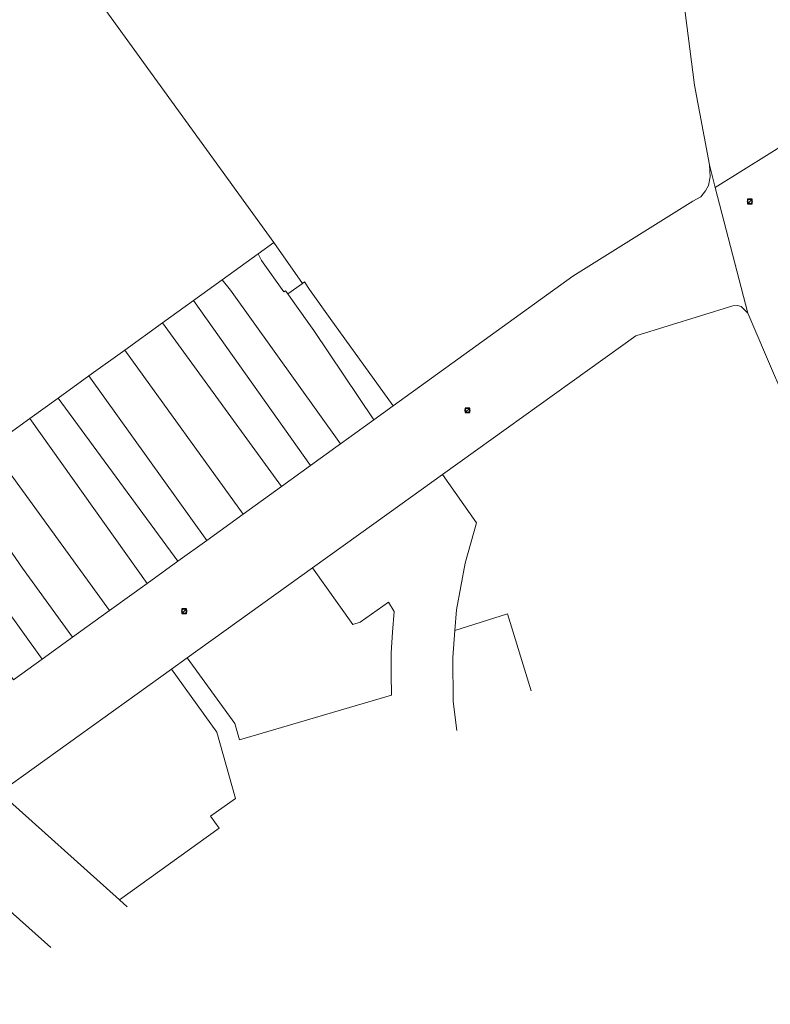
# Model space of a CAD drawing. Header units: metres. Extents: x 163543 to 168130, y 402678 to 405437.
# Tile 180 of 256: x 165456 to 165586, y 403244 to 403415. Entities that reach past the tile are written whole.
import ezdxf

# ---------------------------------------------------------------- set-up
doc = ezdxf.new("R2010")
doc.units = ezdxf.units.M
doc.layers.get('0').update_dxf_attribs({"lineweight": 25})
doc.layers.add('X-CA190022.004-UO-KAD_Percelen$0$B-WE-KG-GRENS_PERCEEL-GV', color=150, linetype='Continuous', lineweight=9)
doc.layers.add('X-CA190022.004-UO-WHM_Riolering gemeente_NLCS_v0.1$0$B-WE-RI-PUT-S', color=214, linetype='Continuous', lineweight=15)

# ---------------------------------------------------------------- blocks, each defined once
blk = doc.blocks.new('X-CA190022.004-UO-WHM_Riolering gemeente_NLCS_v0.1$0$B-SRI-PUT_BETON-SO')
blk.add_line((-1.41, -1.41), (1.41, 1.41))
at = {"lineweight": -3, "flags": 128}
blk.add_lwpolyline([(2, -2), (2, 2), (-2, 2), (-2, -2)], close=True, dxfattribs=at)
at = {"lineweight": -3}
blk.add_circle((0, 0), 2, dxfattribs=at)

msp = doc.modelspace()

# ---------------------------------------------------------------- linework, layer by layer
at = {"layer": 'X-CA190022.004-UO-KAD_Percelen$0$B-WE-KG-GRENS_PERCEEL-GV', "flags": 128}
for points in [[(165598.567, 403585.548), (165582.83, 403585.64), (165580.266, 403558.352), (165578.447, 403536.668), (165576.57, 403515.64), (165575.825, 403506.665), (165575.278, 403500.076), (165574.952, 403496.15), (165573.816, 403482.927), (165571.937, 403461.328), (165571.004, 403445.846), (165570.786, 403429.765), (165571.192, 403416.202), (165572.814, 403403.589), (165575.418, 403389.744), (165576.394, 403385.843), (165590.702, 403394.761)], [(165450.603, 403340.822), (165457.4, 403345.721), (165462.333, 403349.276), (165467.673, 403353.125), (165473.906, 403357.617), (165480.475, 403362.352), (165485.832, 403366.213), (165490.787, 403369.784), (165497.052, 403374.299), (165499.787, 403376.27), (165424.25, 403480.496)], [(165424.25, 403480.496), (165499.787, 403376.27), (165504.751, 403369.186), (165505.086, 403369.448), (165505.99, 403368.11), (165509.57, 403363.11), (165520.477, 403347.941), (165551.669, 403370.432), (165572.534, 403383.437), (165573.918, 403384.233), (165574.688, 403385.285), (165575.239, 403386.199), (165575.508, 403387.714), (165575.418, 403389.744), (165572.814, 403403.589), (165571.192, 403416.202)], [(165614.288, 403335.776), (165606.142, 403349.496), (165602.848, 403355.827), (165596.34, 403372.377), (165591.586, 403389.889), (165590.702, 403394.761), (165576.394, 403385.843), (165582.08, 403364.046), (165586.663, 403353.186), (165588.306, 403349.528), (165589.772, 403346.466), (165591.839, 403342.469), (165594.048, 403338.546), (165600.111, 403328.206)], [(165452.136, 403280.835), (165482.014, 403302.269), (165484.759, 403304.239), (165506.49, 403319.829), (165519.818, 403329.39), (165529.038, 403336.004), (165562.62, 403360.096), (165579.425, 403365.325), (165580.277, 403365.349), (165580.906, 403365.178), (165582.08, 403364.046), (165576.394, 403385.843), (165575.418, 403389.744), (165575.508, 403387.714), (165575.239, 403386.199), (165574.688, 403385.285), (165573.918, 403384.233), (165572.534, 403383.437), (165551.669, 403370.432), (165520.477, 403347.941), (165517.123, 403345.522), (165511.367, 403341.372), (165510.512, 403340.755), (165506.159, 403337.614), (165501.081, 403333.949), (165494.458, 403329.17), (165488.128, 403324.602), (165483.131, 403320.996), (165477.794, 403317.145), (165471.26, 403312.43), (165464.814, 403307.779), (165459.594, 403304.012), (165454.609, 403300.415)], [(165600.111, 403328.206), (165594.048, 403338.546), (165591.839, 403342.469), (165589.772, 403346.466), (165588.306, 403349.528), (165586.663, 403353.186), (165582.08, 403364.046), (165580.906, 403365.178), (165580.277, 403365.349), (165579.425, 403365.325), (165562.62, 403360.096), (165529.038, 403336.004), (165534.964, 403327.65), (165532.985, 403320.623), (165531.477, 403312.563), (165531.198, 403308.987), (165540.348, 403311.83), (165544.448, 403298.484)], [(165531.559, 403291.602), (165530.907, 403296.654), (165530.83, 403304.271), (165531.198, 403308.987), (165531.477, 403312.563), (165532.985, 403320.623), (165534.964, 403327.65), (165529.038, 403336.004), (165519.818, 403329.39), (165506.49, 403319.829), (165513.514, 403310.016), (165514.79, 403310.39), (165519.692, 403313.85), (165520.683, 403312.254), (165520.381, 403308.663), (165520.139, 403305.06), (165520.124, 403301.39), (165520.213, 403297.757), (165493.8, 403289.967), (165492.991, 403292.814), (165484.759, 403304.239), (165482.014, 403302.269), (165489.898, 403291.327), (165493.104, 403279.808), (165488.8, 403276.73), (165490.277, 403274.675), (165472.969, 403262.237), (165474.315, 403261.036)], [(165544.448, 403298.484), (165540.348, 403311.83), (165531.198, 403308.987)], [(165531.198, 403308.987), (165530.83, 403304.271), (165530.907, 403296.654), (165531.559, 403291.602)], [(165474.315, 403261.036), (165472.969, 403262.237), (165452.136, 403280.835), (165439.79, 403272.9), (165461.055, 403253.956)], [(165461.055, 403253.956), (165439.79, 403272.9), (165427.351, 403263.949), (165441.317, 403244.946), (165442.584, 403244.093)]]:
    msp.add_lwpolyline(points, dxfattribs=at)
for points in [[(165502.183, 403367.367), (165504.751, 403369.186), (165499.787, 403376.27), (165497.052, 403374.299), (165497.62, 403373.14), (165501.49, 403367.71), (165501.788, 403367.924)], [(165502.183, 403367.367), (165501.788, 403367.924), (165501.49, 403367.71), (165497.62, 403373.14), (165497.052, 403374.299), (165490.787, 403369.784), (165492.23, 403368.03), (165511.367, 403341.372), (165517.123, 403345.522), (165506.7, 403361.03), (165503.13, 403366.03)], [(165490.787, 403369.784), (165485.832, 403366.213), (165506.159, 403337.614), (165510.512, 403340.755), (165511.367, 403341.372), (165492.23, 403368.03)], [(165504.751, 403369.186), (165502.183, 403367.367), (165503.13, 403366.03), (165506.7, 403361.03), (165517.123, 403345.522), (165520.477, 403347.941), (165509.57, 403363.11), (165505.99, 403368.11), (165505.086, 403369.448)], [(165485.832, 403366.213), (165480.475, 403362.352), (165501.081, 403333.949), (165506.159, 403337.614)], [(165480.475, 403362.352), (165473.906, 403357.617), (165494.458, 403329.17), (165501.081, 403333.949)], [(165473.906, 403357.617), (165467.673, 403353.125), (165488.128, 403324.602), (165494.458, 403329.17)], [(165462.333, 403349.276), (165483.131, 403320.996), (165488.128, 403324.602), (165467.673, 403353.125)], [(165483.131, 403320.996), (165462.333, 403349.276), (165457.4, 403345.721), (165477.794, 403317.145)], [(165477.794, 403317.145), (165457.4, 403345.721), (165450.603, 403340.822), (165471.26, 403312.43)], [(165471.26, 403312.43), (165450.603, 403340.822), (165444.57, 403336.474), (165456.14, 403319.79), (165464.814, 403307.779)], [(165459.594, 403304.012), (165464.814, 403307.779), (165456.14, 403319.79), (165444.57, 403336.474), (165439.059, 403332.503)], [(165454.609, 403300.415), (165459.594, 403304.012), (165439.059, 403332.503), (165434.142, 403328.958)], [(165484.759, 403304.239), (165492.991, 403292.814), (165493.8, 403289.967), (165520.213, 403297.757), (165520.124, 403301.39), (165520.139, 403305.06), (165520.381, 403308.663), (165520.683, 403312.254), (165519.692, 403313.85), (165514.79, 403310.39), (165513.514, 403310.016), (165506.49, 403319.829)], [(165472.969, 403262.237), (165490.277, 403274.675), (165488.8, 403276.73), (165493.104, 403279.808), (165489.898, 403291.327), (165482.014, 403302.269), (165452.136, 403280.835)]]:
    msp.add_lwpolyline(points, close=True, dxfattribs=at)

# ---------------------------------------------------------------- block references
at = {"layer": 'X-CA190022.004-UO-WHM_Riolering gemeente_NLCS_v0.1$0$B-WE-RI-PUT-S', "xscale": 0.2, "yscale": 0.2, "zscale": 0.2}
for p in [(165582.4, 403383.424), (165533.376, 403347.168), (165484.224, 403312.32)]:
    msp.add_blockref('X-CA190022.004-UO-WHM_Riolering gemeente_NLCS_v0.1$0$B-SRI-PUT_BETON-SO', p, dxfattribs=at)

doc.saveas('drawing.dxf')
